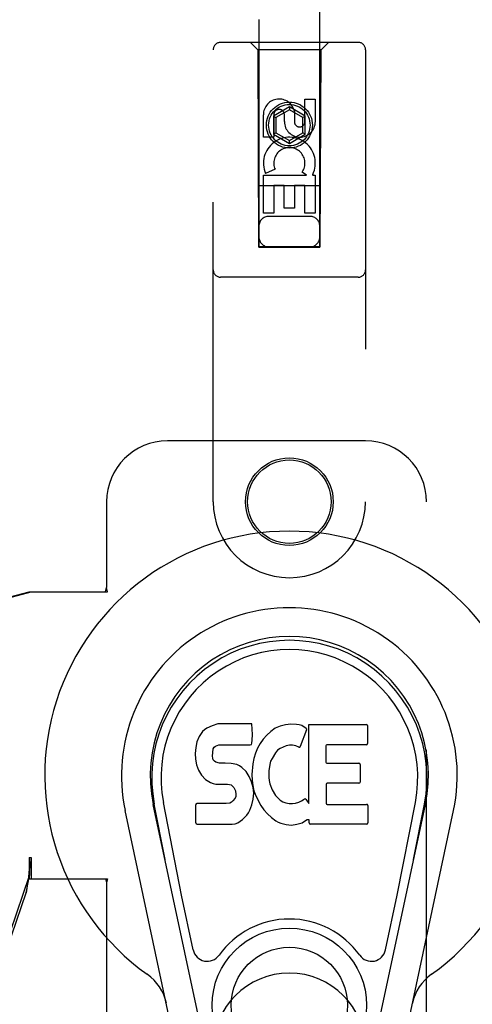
# Model space of a CAD drawing. Header units: inches. Extents: x 0 to 224, y 0 to 145.
# Tile 13 of 125: x 69.22 to 71.07, y 51.31 to 55.36. Entities that reach past the tile are written whole.
import ezdxf

# ---------------------------------------------------------------- set-up
doc = ezdxf.new("R2010")
doc.units = ezdxf.units.IN
doc.header["$LTSCALE"] = 12.302632
doc.header["$MEASUREMENT"] = 0
doc.linetypes.add('HIDDEN', pattern=[0.2, 0.1, -0.1])
doc.layers.get('0').update_dxf_attribs({"linetype": 'CONTINUOUS'})
doc.layers.add('02___PRT_ALL_AXES', color=7, linetype='CONTINUOUS')
doc.layers.add('DEFAULT_2', color=8, linetype='HIDDEN')

msp = doc.modelspace()

# ---------------------------------------------------------------- linework, layer by layer
at = {"color": 7, "linetype": 'Continuous'}
for p, q in [((69.9847, 52.4486), (69.9751, 52.442)), ((70.0063, 52.4583), (69.9847, 52.4486)), ((70.0297, 52.4657), (70.0063, 52.4583)), ((70.1693, 52.4657), (70.0297, 52.4657)), ((70.1709, 52.4228), (70.1693, 52.4657)), ((70.2651, 52.4483), (70.2469, 52.4353)), ((70.2855, 52.4571), (70.2651, 52.4483)), ((70.3074, 52.462), (70.2855, 52.4571)), ((70.3295, 52.4642), (70.3074, 52.462)), ((70.352, 52.4638), (70.3295, 52.4642)), ((70.3631, 52.4621), (70.352, 52.4638)), ((70.3737, 52.4587), (70.3631, 52.4621)), ((70.3923, 52.4466), (70.3737, 52.4587)), ((70.4025, 52.1384), (70.4025, 52.4636)), ((70.4025, 52.4636), (70.6393, 52.4636)), ((70.6438, 52.4591), (70.6438, 52.3847)), ((69.9528, 52.4144), (69.9436, 52.3919)), ((69.9665, 52.4341), (69.9528, 52.4144)), ((69.9751, 52.442), (69.9665, 52.4341)), ((70.17, 52.3991), (70.1709, 52.4228)), ((70.2159, 52.4033), (70.203, 52.3851)), ((70.2306, 52.42), (70.2159, 52.4033)), ((70.2469, 52.4353), (70.2306, 52.42)), ((70.3937, 52.4415), (70.3676, 52.3733)), ((69.9384, 52.3685), (69.9367, 52.3449)), ((69.9436, 52.3919), (69.9384, 52.3685)), ((70.0084, 52.3482), (70.0104, 52.3632)), ((70.0104, 52.3632), (70.0136, 52.3699)), ((70.0136, 52.3699), (70.0193, 52.3748)), ((70.0193, 52.3748), (70.0337, 52.3792)), ((70.0337, 52.3792), (70.0485, 52.3804)), ((70.0485, 52.3804), (70.1614, 52.3804)), ((70.1614, 52.3804), (70.167, 52.3809)), ((70.167, 52.3809), (70.1688, 52.3862)), ((70.1688, 52.3862), (70.17, 52.3991)), ((70.1921, 52.3656), (70.1836, 52.345)), ((70.203, 52.3851), (70.1921, 52.3656)), ((70.2849, 52.3652), (70.2742, 52.3577)), ((70.3099, 52.3758), (70.2849, 52.3652)), ((70.3227, 52.3791), (70.3099, 52.3758)), ((70.336, 52.3789), (70.3227, 52.3791)), ((70.3492, 52.3757), (70.336, 52.3789)), ((70.3616, 52.3708), (70.3492, 52.3757)), ((70.4726, 52.3758), (70.4726, 52.3084)), ((70.6393, 52.3803), (70.4771, 52.3803)), ((69.9367, 52.3449), (69.9374, 52.321)), ((70.0077, 52.3332), (70.0084, 52.3482)), ((70.0084, 52.3256), (70.0077, 52.3332)), ((70.0107, 52.3185), (70.0084, 52.3256)), ((70.1776, 52.3236), (70.1734, 52.3017)), ((70.1836, 52.345), (70.1776, 52.3236)), ((70.2518, 52.3242), (70.246, 52.3123)), ((70.2659, 52.3474), (70.2518, 52.3242)), ((70.2742, 52.3577), (70.2659, 52.3474)), ((69.9374, 52.321), (69.9414, 52.2974)), ((69.9414, 52.2974), (69.9497, 52.2752)), ((70.0152, 52.3125), (70.0107, 52.3185)), ((70.0214, 52.308), (70.0152, 52.3125)), ((70.0358, 52.304), (70.0214, 52.308)), ((70.0598, 52.3048), (70.0358, 52.304)), ((70.0837, 52.3035), (70.0598, 52.3048)), ((70.1072, 52.2985), (70.0837, 52.3035)), ((70.1182, 52.2936), (70.1072, 52.2985)), ((70.128, 52.2867), (70.1182, 52.2936)), ((70.1452, 52.2699), (70.128, 52.2867)), ((70.1734, 52.3017), (70.1688, 52.2573)), ((70.2422, 52.2997), (70.239, 52.273)), ((70.246, 52.3123), (70.2422, 52.2997)), ((70.4771, 52.3039), (70.6084, 52.3039)), ((70.6129, 52.2994), (70.6129, 52.2263)), ((69.9497, 52.2752), (69.9625, 52.255)), ((69.9625, 52.255), (69.9789, 52.2377)), ((70.1583, 52.2499), (70.1452, 52.2699)), ((70.1678, 52.2277), (70.1583, 52.2499)), ((70.1688, 52.2573), (70.1697, 52.2351)), ((70.239, 52.273), (70.2382, 52.246)), ((70.2382, 52.246), (70.2395, 52.2328)), ((69.9789, 52.2377), (69.9987, 52.2246)), ((69.9987, 52.2246), (70.0099, 52.2204)), ((70.0099, 52.2204), (70.0215, 52.2184)), ((70.0215, 52.2184), (70.069, 52.2179)), ((70.069, 52.2179), (70.0766, 52.2172)), ((70.0766, 52.2172), (70.0836, 52.2148)), ((70.0836, 52.2148), (70.0896, 52.2102)), ((70.0896, 52.2102), (70.0945, 52.2043)), ((70.0945, 52.2043), (70.1011, 52.1907)), ((70.174, 52.2046), (70.1678, 52.2277)), ((70.1697, 52.2351), (70.1729, 52.213)), ((70.1729, 52.213), (70.1774, 52.1911)), ((70.1765, 52.1807), (70.174, 52.2046)), ((70.2395, 52.2328), (70.2426, 52.22)), ((70.2426, 52.22), (70.2528, 52.1952)), ((70.4739, 52.2173), (70.4739, 52.1398)), ((70.6084, 52.2218), (70.4784, 52.2218)), ((70.1002, 52.1611), (70.0909, 52.1491)), ((70.1027, 52.168), (70.1002, 52.1611)), ((70.1011, 52.1907), (70.1035, 52.1756)), ((70.1035, 52.1756), (70.1027, 52.168)), ((70.1749, 52.1568), (70.1765, 52.1807)), ((70.1774, 52.1911), (70.1845, 52.17)), ((70.1845, 52.17), (70.2058, 52.1307)), ((70.2528, 52.1952), (70.2661, 52.172)), ((70.2661, 52.172), (70.2749, 52.162)), ((70.2749, 52.162), (70.285, 52.1531)), ((69.957, 51.2318), (69.7644, 52.1353)), ((69.8127, 51.9089), (69.7683, 52.1361)), ((69.8802, 51.7621), (69.8056, 52.1433)), ((69.9392, 52.059), (69.9392, 52.1339)), ((70.0029, 52.1389), (69.9436, 52.1384)), ((70.0638, 52.1392), (70.0029, 52.1389)), ((70.0789, 52.1404), (70.0638, 52.1392)), ((70.0854, 52.1438), (70.0789, 52.1404)), ((70.0909, 52.1491), (70.0854, 52.1438)), ((70.16, 52.1112), (70.1687, 52.1336)), ((70.1687, 52.1336), (70.1749, 52.1568)), ((70.2058, 52.1307), (70.2184, 52.1123)), ((70.285, 52.1531), (70.2961, 52.1457)), ((70.2961, 52.1457), (70.3085, 52.1409)), ((70.3085, 52.1409), (70.3217, 52.1386)), ((70.3217, 52.1386), (70.3351, 52.1381)), ((70.3351, 52.1381), (70.3482, 52.14)), ((70.3482, 52.14), (70.361, 52.1441)), ((70.361, 52.1441), (70.3732, 52.1496)), ((70.3732, 52.1496), (70.3842, 52.157)), ((70.3907, 52.156), (70.4025, 52.1384)), ((70.4784, 52.1353), (70.64, 52.1353)), ((70.6444, 52.1308), (70.6444, 52.0587)), ((70.6886, 51.2318), (70.8811, 52.1353)), ((70.7654, 51.7621), (70.8399, 52.1433)), ((70.8329, 51.9089), (70.8772, 52.1361)), ((69.8462, 51.1847), (69.6489, 52.1106)), ((70.131, 52.0736), (70.1479, 52.0905)), ((70.1479, 52.0905), (70.1547, 52.1005)), ((70.1547, 52.1005), (70.16, 52.1112)), ((70.2184, 52.1123), (70.233, 52.0957)), ((70.233, 52.0957), (70.2496, 52.0807)), ((70.2496, 52.0807), (70.2672, 52.0669)), ((70.7993, 51.1847), (70.9966, 52.1106)), ((69.944, 52.0542), (70.088, 52.0542)), ((70.088, 52.0542), (70.1, 52.0558)), ((70.1, 52.0558), (70.1111, 52.0598)), ((70.1111, 52.0598), (70.131, 52.0736)), ((70.2672, 52.0669), (70.277, 52.0618)), ((70.277, 52.0618), (70.2875, 52.0581)), ((70.2875, 52.0581), (70.3093, 52.0525)), ((70.3093, 52.0525), (70.3313, 52.05)), ((70.3313, 52.05), (70.3534, 52.0532)), ((70.3534, 52.0532), (70.3747, 52.0599)), ((70.3747, 52.0599), (70.3937, 52.0715)), ((70.3937, 52.0715), (70.3939, 52.0716)), ((70.4044, 52.0716), (70.3939, 52.0716)), ((70.4044, 52.0587), (70.4044, 52.0716)), ((70.64, 52.0542), (70.4089, 52.0542)), ((69.9281, 51.537), (69.8802, 51.7621)), ((70.7174, 51.537), (70.7654, 51.7621))]:
    msp.add_line(p, q, dxfattribs=at)
for radius in [0.3169, 0.2382]:
    msp.add_circle((70.3228, 51.3097), radius, dxfattribs=at)
for centre, radius, start, end in [((70.3228, 52.2542), 1.0039, 305.5066, 234.4934), ((70.3228, 52.2542), 0.689, 347.9703, 192.0297), ((70.3228, 52.2542), 0.5709, 347.9703, 192.0297), ((70.3228, 52.2444), 0.5269, 348.9402, 191.0594), ((70.3896, 52.4431), 0.00448, 339.0016, 51.8729), ((70.6393, 52.4591), 0.00448, 0, 90), ((70.3634, 52.3749), 0.00448, 246.1578, 339.0016), ((70.4771, 52.3758), 0.00448, 90, 180), ((70.6393, 52.3847), 0.00448, 270, 360), ((70.4771, 52.3084), 0.00448, 180, 270), ((70.6084, 52.2994), 0.00448, 0, 90), ((70.4784, 52.2173), 0.00448, 90, 180), ((70.6084, 52.2263), 0.00448, 270, 360), ((69.9436, 52.1339), 0.00448, 90, 180.0119), ((70.387, 52.1534), 0.00448, 34.0893, 127.3444), ((70.4784, 52.1398), 0.00448, 180, 270), ((70.64, 52.1308), 0.00448, 0, 90), ((69.944, 52.059), 0.00483, 180, 270), ((70.4089, 52.0587), 0.00448, 180, 270), ((70.64, 52.0587), 0.00448, 270, 360), ((70.3228, 51.3097), 0.3543, 35.4237, 144.5763), ((69.9859, 51.5493), 0.0591, 192.0297, 324.5763), ((70.6596, 51.5493), 0.0591, 215.4237, 347.9703), ((69.6254, 51.2767), 0.1969, 12.0297, 54.4934), ((71.0202, 51.2767), 0.1969, 125.5066, 167.9703)]:
    msp.add_arc(centre, radius, start, end, dxfattribs=at)
msp.add_ellipse((70.3228, 52.2444), major_axis=(0, 0.565), ratio=0.999848, start_param=-1.76365, end_param=1.76365, dxfattribs=at)
at = {"layer": '02___PRT_ALL_AXES', "color": 8, "linetype": 'HIDDEN'}
for p, q in [((70.3869, 54.9409), (70.3869, 55.0333)), ((70.3869, 55.0333), (70.4293, 55.0333)), ((70.4293, 55.0333), (70.4293, 54.9409)), ((70.2161, 54.877), (70.2161, 54.9694)), ((70.2586, 54.9694), (70.2586, 54.877)), ((70.3024, 54.9409), (70.3024, 54.9694)), ((70.3434, 54.9832), (70.3434, 54.9369)), ((70.2586, 54.877), (70.2161, 54.877)), ((70.2161, 54.5646), (70.2161, 54.7207)), ((70.2161, 54.7207), (70.3937, 54.7207)), ((70.2642, 54.7451), (70.2251, 54.7282)), ((70.3937, 54.7207), (70.3752, 54.7337)), ((70.4188, 54.7242), (70.4171, 54.7207)), ((70.4171, 54.7207), (70.4293, 54.7207)), ((70.4293, 54.7207), (70.4293, 54.5646)), ((70.2586, 54.6781), (70.2586, 54.5646)), ((70.301, 54.6781), (70.2586, 54.6781)), ((70.301, 54.5859), (70.301, 54.6781)), ((70.3434, 54.6781), (70.3434, 54.5859)), ((70.3869, 54.6781), (70.3434, 54.6781)), ((70.3869, 54.5646), (70.3869, 54.6781)), ((70.2586, 54.5646), (70.2161, 54.5646)), ((70.3434, 54.5859), (70.301, 54.5859)), ((70.4293, 54.5646), (70.3869, 54.5646))]:
    msp.add_line(p, q, dxfattribs=at)
for centre, radius in [((70.3228, 54.9267), 0.085), ((70.3228, 53.3792), 0.1715)]:
    msp.add_circle(centre, radius, dxfattribs=at)
for centre, radius, start, end in [((70.2805, 54.9695), 0.0644, 12.2995, 180.0775), ((70.2805, 54.9694), 0.0219, 359.9011, 180), ((70.3659, 54.9409), 0.0635, 180, 360), ((70.365, 54.9409), 0.0219, 190.307, 360), ((70.3229, 54.7705), 0.1065, 334.2636, 203.4027), ((70.3229, 54.7705), 0.0639, 324.8895, 203.4026)]:
    msp.add_arc(centre, radius, start, end, dxfattribs=at)
at = {"layer": 'DEFAULT_2', "color": 8, "linetype": 'HIDDEN'}
for p, q in [((70.1978, 82.4267), (70.1978, 54.4249)), ((70.4478, 54.4249), (70.4478, 82.4267)), ((70.0103, 53.3792), (70.0103, 55.2367)), ((70.6053, 55.2667), (70.0403, 55.2667)), ((70.1928, 55.2367), (70.1628, 55.2667)), ((70.1928, 55.2367), (70.1963, 54.4267)), ((70.4528, 55.2367), (70.1928, 55.2367)), ((70.4493, 54.4267), (70.4528, 55.2367)), ((70.4528, 55.2367), (70.4828, 55.2667)), ((70.6353, 55.2367), (70.6353, 53.3792)), ((70.3228, 55.0016), (70.2578, 54.964)), ((70.3228, 55.0016), (70.3228, 54.99)), ((70.3878, 54.964), (70.3228, 55.0016)), ((70.2578, 54.964), (70.2578, 54.889)), ((70.2578, 54.964), (70.2678, 54.9583)), ((70.3228, 54.99), (70.2678, 54.9583)), ((70.2678, 54.9583), (70.2678, 54.8948)), ((70.3778, 54.9583), (70.3228, 54.99)), ((70.3878, 54.964), (70.3778, 54.9583)), ((70.3778, 54.8948), (70.3778, 54.9583)), ((70.3878, 54.889), (70.3878, 54.964)), ((70.2578, 54.889), (70.2678, 54.8948)), ((70.2578, 54.889), (70.3228, 54.8515)), ((70.2678, 54.8948), (70.3228, 54.863)), ((70.3228, 54.863), (70.3778, 54.8948)), ((70.3228, 54.8515), (70.3878, 54.889)), ((70.3878, 54.889), (70.3778, 54.8948)), ((70.3228, 54.8515), (70.3228, 54.863)), ((70.4503, 54.6767), (70.1952, 54.6767)), ((70.4078, 54.5517), (70.2378, 54.5517)), ((70.1963, 54.4267), (70.4493, 54.4267)), ((70.1978, 54.4281), (70.4478, 54.4281)), ((70.1978, 54.4249), (70.4478, 54.4249)), ((70.6053, 54.3017), (70.0403, 54.3017)), ((70.6353, 53.6292), (69.8228, 53.6292)), ((69.5728, 53.3792), (69.5728, 53.0261)), ((70.8853, 51.1292), (70.8853, 53.3792)), ((68.9827, 52.9361), (69.2548, 53.0092)), ((68.9904, 52.9361), (69.2625, 53.0092)), ((69.2548, 53.0092), (69.5758, 53.0092)), ((69.5684, 53.0092), (69.5728, 53.0261)), ((69.5758, 53.0092), (69.5728, 53.0261)), ((69.2548, 51.9167), (69.255, 51.9064)), ((69.2548, 51.9167), (69.2548, 51.8292)), ((69.2548, 51.9167), (69.2625, 51.9167)), ((69.2625, 51.9167), (69.2625, 51.8292)), ((69.255, 51.9064), (69.2553, 51.8765)), ((69.1243, 51.4587), (69.2562, 51.8425)), ((69.2427, 51.7715), (69.2562, 51.8425)), ((69.252, 51.8377), (69.2427, 51.7715)), ((69.2556, 51.8582), (69.2558, 51.8527)), ((69.2548, 51.8292), (69.5758, 51.8292)), ((69.5684, 51.8292), (69.5728, 51.8124)), ((69.5758, 51.8292), (69.5728, 51.8124)), ((69.5728, 51.8124), (69.5728, 51.1292)), ((69.1108, 51.3877), (69.2427, 51.7715))]:
    msp.add_line(p, q, dxfattribs=at)
for points in [[(69.2625, 51.9167), (69.26, 51.8965), (69.2573, 51.8765), (69.2547, 51.8568), (69.252, 51.8377)], [(69.2552, 51.889), (69.2551, 51.8813), (69.2545, 51.8685), (69.2534, 51.854), (69.2517, 51.838), (69.2495, 51.8207), (69.248, 51.8097)], [(69.2553, 51.8765), (69.2554, 51.8671), (69.2556, 51.8582)], [(69.2558, 51.8527), (69.2559, 51.8501), (69.256, 51.8475), (69.2561, 51.845), (69.2562, 51.8425)]]:
    msp.add_lwpolyline(points, dxfattribs=at)
for centre, radius in [((70.3228, 54.9267), 0.0945), ((70.3228, 53.3792), 0.18)]:
    msp.add_circle(centre, radius, dxfattribs=at)
for centre, radius, start, end in [((70.0403, 55.2367), 0.03, 90, 180), ((70.6053, 55.2367), 0.03, 0, 90), ((70.2378, 54.5117), 0.04, 90, 180), ((70.4078, 54.5117), 0.04, 0, 90), ((70.2378, 54.4667), 0.04, 180, 270), ((70.4078, 54.4667), 0.04, 270, 360), ((70.0403, 54.3317), 0.03, 180, 270), ((70.6053, 54.3317), 0.03, 270, 360), ((69.8228, 53.3792), 0.25, 90, 180), ((70.6353, 53.3792), 0.25, 0, 90), ((70.3228, 53.3792), 0.3125, 180, 360), ((70.3228, 51.1292), 0.3125, 0, 180)]:
    msp.add_arc(centre, radius, start, end, dxfattribs=at)

doc.saveas('drawing.dxf')
